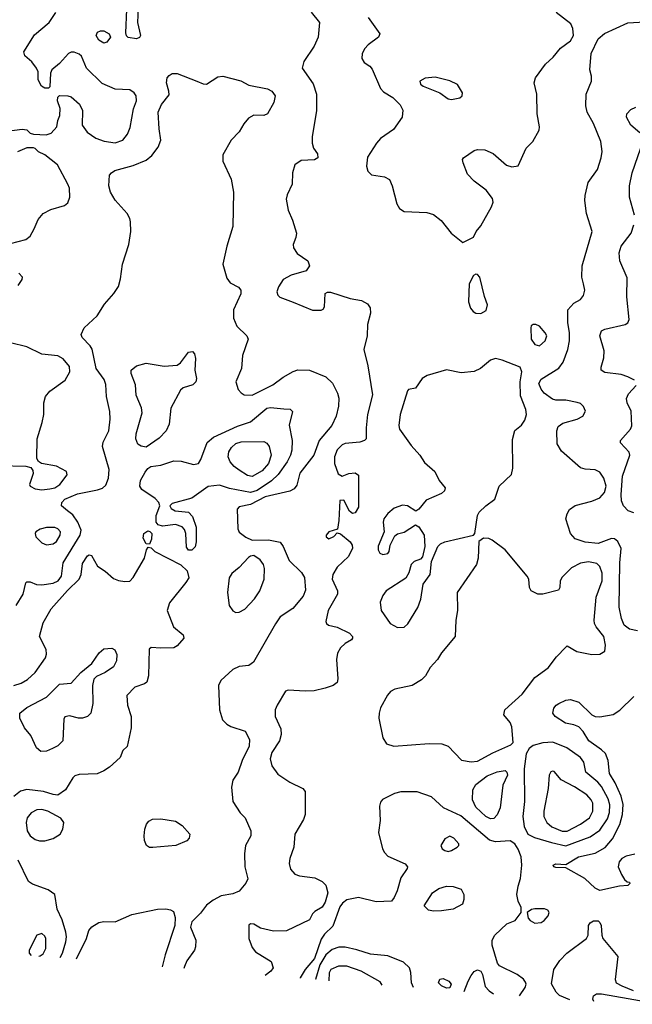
# Model space of a CAD drawing. Extents: x 1173079 to 1307053, y 522583 to 678478.
# Tile 74 of 256: x 1223410 to 1227163, y 528093 to 534122. Entities that reach past the tile are written whole.
import ezdxf

# ---------------------------------------------------------------- set-up
doc = ezdxf.new("R2010")
doc.units = 0

msp = doc.modelspace()

# ---------------------------------------------------------------- linework, layer by layer
at = {"layer": '0CON20XD'}
for points in [[(1224125, 534003.8), (1224075, 534012), (1224065, 534022.5), (1224060.5, 534040.5), (1224066.7, 534185), (1224078.3, 534231.7), (1224097, 534257), (1224113.6, 534253.6), (1224125, 534242.5), (1224136.9, 534195), (1224132.5, 534105), (1224150, 534025), (1224145, 534012.5), (1224125, 534003.8)], [(1223315, 533437.8), (1223425, 533452), (1223455, 533446.7), (1223475, 533427.5), (1223495, 533420), (1223573, 533417), (1223603.6, 533426.4), (1223637.5, 533465), (1223643.3, 533505), (1223656.2, 533535), (1223657.7, 533577.7), (1223642.5, 533625), (1223643, 533647), (1223655, 533656.7), (1223705, 533656.2), (1223725, 533650), (1223776.7, 533605), (1223795.8, 533565), (1223793.8, 533475), (1223822.9, 533432.9), (1223876.2, 533396.2), (1223927.6, 533377.6), (1223995, 533367.1), (1224041.4, 533385), (1224069.9, 533420.1), (1224087.7, 533462.3), (1224106.8, 533575), (1224125.4, 533625), (1224124.5, 533655), (1224112.2, 533675), (1224085, 533693.1), (1223995, 533696.5), (1223915, 533730.4), (1223819.5, 533825), (1223789.1, 533899.1), (1223775, 533911.2), (1223745, 533922.5), (1223725, 533922.5), (1223710, 533915), (1223655, 533854), (1223606.7, 533815), (1223600, 533795), (1223595, 533710), (1223587, 533703), (1223565, 533702.5), (1223544.1, 533714.1), (1223523.9, 533753.9), (1223523.6, 533803.6), (1223514, 533825), (1223485, 533864), (1223441.2, 533901.2), (1223436, 533925), (1223500.4, 534029.6), (1223591.4, 534105), (1223632.2, 534165)], [(1225195, 534167.5), (1225247.5, 534105), (1225239.2, 534015), (1225215, 533958.8)], [(1225544.7, 534134.7), (1225616.2, 534035), (1225608.8, 534015), (1225545, 533968.6), (1225525, 533946), (1225508, 533915), (1225506.2, 533885), (1225520.5, 533860.5), (1225555, 533838), (1225569.7, 533819.7), (1225619.7, 533699.7), (1225639.7, 533679.7), (1225696, 533645), (1225740.3, 533600.3), (1225757.6, 533567.6), (1225754.2, 533525), (1225700.3, 533449.7), (1225621.4, 533395), (1225596.7, 533366.7), (1225540.7, 533279.3), (1225534.4, 533225), (1225542.9, 533195), (1225565, 533171.4), (1225645, 533160), (1225675, 533143.3), (1225692.5, 533105), (1225721.2, 532995), (1225736.1, 532966.1), (1225765, 532946.7), (1225905, 532941.4), (1225945, 532929.2), (1225991.7, 532891.7), (1226053.8, 532815), (1226125, 532756.7), (1226190.7, 532789.3), (1226205.8, 532824.2), (1226235, 532858.8), (1226301.4, 532975), (1226310.8, 533005), (1226307.6, 533027.6), (1226267.2, 533077.2), (1226195, 533132.9), (1226154.3, 533175), (1226126.2, 533245), (1226123.8, 533265), (1226128.8, 533275), (1226195, 533321.4), (1226215, 533327.1), (1226260, 533325), (1226311.7, 533301.7), (1226392, 533232), (1226425, 533220), (1226463, 533227), (1226513.3, 533335), (1226554.1, 533375.9), (1226592, 533445), (1226593.9, 533466.1), (1226579.5, 533545), (1226577.5, 533665), (1226561.4, 533735), (1226570, 533765), (1226630.6, 533849.4), (1226678.3, 533891.7), (1226723.2, 533946.8), (1226785, 533992.2), (1226802.3, 534025), (1226798.5, 534068.5), (1226786.6, 534096.6), (1226696.9, 534165)], [(1227195, 530379.2), (1227145, 530388.9), (1227112.9, 530415), (1227097.9, 530455), (1227083.2, 530525), (1227085.9, 530795), (1227094.5, 530884.5), (1227075, 530925.8), (1227055, 530941.9), (1227035.6, 530945.6), (1226955, 530915.3), (1226875, 530923.4), (1226812.5, 530942.5), (1226785.3, 530975.3), (1226756.4, 531065), (1226763.1, 531095), (1226777.7, 531122.3), (1226812.5, 531147.5), (1226915, 531174.2), (1226965, 531194.7), (1226993.8, 531226.2), (1227003.6, 531266.4), (1226989.1, 531315), (1226965, 531350.8), (1226935, 531366.1), (1226875, 531368.6), (1226845, 531378), (1226730.3, 531480.3), (1226703.8, 531525), (1226700, 531605), (1226709.7, 531630.3), (1226738.1, 531651.9), (1226825, 531676.7), (1226859.2, 531695), (1226875.8, 531725), (1226865, 531753.3), (1226845, 531770.8), (1226825, 531778.6), (1226755, 531792.5), (1226695, 531792.9), (1226675, 531798.6), (1226624.2, 531835), (1226605, 531858.8), (1226590.9, 531895), (1226605, 531920.6), (1226712.2, 531987.8), (1226740.5, 532025), (1226767.7, 532102.3), (1226777.5, 532155), (1226777.5, 532205), (1226768, 532268), (1226768.8, 532345), (1226804.1, 532385.9), (1226845, 532408.8), (1226865, 532433.3), (1226872.5, 532465), (1226864.4, 532504.4), (1226854.4, 532545), (1226855.6, 532615), (1226916.5, 532825), (1226883.3, 532935), (1226872.2, 533015), (1226874.4, 533045), (1226892, 533125), (1226950.8, 533205), (1226973.3, 533275), (1226979.5, 533315), (1226970.5, 533375), (1226926, 533486), (1226887.1, 533555), (1226877.5, 533595), (1226880.8, 533665), (1226913.6, 533746.4), (1226913, 533777), (1226902, 533815), (1226910.6, 533915), (1226953.5, 534005), (1226993.4, 534036.6), (1227135, 534102), (1227275, 534110)], [(1223925, 533977.8), (1223895, 533996.9), (1223878.1, 534025), (1223886, 534045), (1223905, 534054.4), (1223925, 534054.4), (1223957.5, 534035), (1223965.7, 534015), (1223945, 533984.3), (1223925, 533977.8)], [(1225215, 533958.8), (1225151.4, 533865), (1225140, 533825), (1225208.3, 533728.3), (1225228.5, 533665), (1225228.9, 533565), (1225202.5, 533405), (1225202, 533365), (1225210, 533335), (1225235, 533300), (1225237.5, 533275), (1225216.1, 533263.9), (1225135, 533258.8), (1225095, 533232.5), (1225082, 533185), (1225080, 533115), (1225049.8, 533050.2), (1225043.4, 533023.4), (1225055.5, 532955), (1225082.2, 532895), (1225105.8, 532815), (1225102.7, 532787.3), (1225086, 532745), (1225088, 532725), (1225110.3, 532690.3), (1225175.7, 532645.7), (1225186.2, 532615), (1225166.1, 532583.9), (1225072.7, 532557.3), (1225025, 532531.2), (1224995, 532486.2), (1224985.6, 532455), (1224990.8, 532435), (1225003.4, 532423.4), (1225085, 532392.9), (1225205, 532343.3), (1225257, 532343), (1225270, 532350), (1225277, 532363), (1225282.5, 532445), (1225295, 532452.5), (1225315, 532453.3), (1225435.3, 532415.3), (1225505, 532402.3), (1225541.5, 532381.5), (1225557.4, 532357.4), (1225558.6, 532325), (1225541.1, 532255), (1225539.5, 532185), (1225518.3, 532101.7), (1225542.1, 532002.1), (1225571.6, 531825), (1225541.7, 531705), (1225532.7, 531622.7), (1225533.8, 531556.2), (1225522.5, 531545), (1225495, 531535.7), (1225405, 531527.5), (1225385, 531518.5), (1225355, 531486.9), (1225339.2, 531445), (1225339.5, 531405), (1225360.7, 531340.7), (1225385, 531327.5), (1225427.1, 531342.9), (1225465, 531346.9), (1225485, 531332.5), (1225485, 531137.5), (1225465, 531102.5), (1225448.3, 531098.3), (1225431.7, 531111.7), (1225395, 531180), (1225371.7, 531178.3), (1225366.2, 531055), (1225357, 531003), (1225305, 530986.2), (1225287.5, 530965), (1225287.5, 530955), (1225305, 530942.5), (1225335, 530957.5), (1225355, 530980), (1225375, 530973.3), (1225435.5, 530925.5), (1225447.5, 530905), (1225449.2, 530885), (1225423.8, 530835), (1225355, 530770), (1225327.8, 530725), (1225325.5, 530695), (1225357.1, 530625), (1225357.1, 530605), (1225300, 530505), (1225286.4, 530436.4), (1225290, 530425), (1225302.5, 530415), (1225355, 530402), (1225430, 530365), (1225448.8, 530345), (1225448.8, 530335), (1225443.3, 530325), (1225405, 530302), (1225376, 530275), (1225357.6, 530242.4), (1225351.9, 530205), (1225359.2, 530085), (1225355, 530063.8), (1225331.2, 530045), (1225282.1, 530027.9), (1225215, 530011.6), (1225159.4, 530010.6), (1225055, 530016.2), (1225039.3, 530010.7), (1224986.6, 529923.4), (1224975.6, 529895), (1224975.7, 529855), (1225009.3, 529779.3), (1225012.9, 529745), (1225001.1, 529705), (1224954.6, 529635), (1224945.4, 529595), (1224955, 529552.5), (1224991.3, 529501.3), (1225065, 529453.8), (1225144, 529414), (1225160, 529395), (1225159.2, 529255), (1225148.6, 529225), (1225095.6, 529135), (1225090.6, 529055), (1225064.5, 528985), (1225060.5, 528955), (1225069.4, 528919.4), (1225095, 528890), (1225125, 528879.5), (1225217.6, 528867.6), (1225263.8, 528843.8), (1225285, 528822), (1225297.3, 528775), (1225281.9, 528718.1), (1225262.8, 528687.2), (1225218.8, 528661.2), (1225205, 528647.5), (1225185, 528610), (1225045, 528542), (1224965, 528540.6), (1224885, 528559.2), (1224845, 528584), (1224825, 528586), (1224815, 528576.7), (1224814.6, 528495), (1224835, 528440), (1224855, 528414), (1224950, 528355), (1224963.6, 528316.4), (1224948, 528295), (1224914.3, 528269.7)], [(1223388.6, 530535), (1223432, 530605), (1223447, 530673), (1223455, 530680), (1223475, 530678.8), (1223513.2, 530663.2), (1223545, 530660.5), (1223615, 530671.2), (1223645.4, 530685), (1223666.5, 530715), (1223677.2, 530795), (1223780.5, 530965), (1223786.4, 530995), (1223765.9, 531045), (1223735, 531089.2), (1223703.9, 531113.9), (1223666.7, 531145), (1223667.5, 531165), (1223687.5, 531185), (1223765, 531218.3), (1223888, 531242), (1223917.2, 531252.8), (1223938.2, 531271.8), (1223954.6, 531315.4), (1223958.3, 531368.3), (1223917.6, 531507.6), (1223920.9, 531535), (1223955.8, 531605), (1223965.3, 531675), (1223962.1, 531722.1), (1223941.3, 531815), (1223938.7, 531888.7), (1223927.9, 531917.9), (1223879.6, 531985), (1223853.5, 532103.5), (1223841.1, 532125), (1223794, 532175), (1223786.2, 532195), (1223806.2, 532235), (1223885, 532308), (1223930.5, 532379.5), (1223986.9, 532445), (1224015, 532488.8), (1224028.5, 532535), (1224040, 532625), (1224078.5, 532745), (1224091.9, 532825), (1224088.9, 532885), (1224085.6, 532905), (1224069.4, 532935), (1223995, 533015.8), (1223966.5, 533066.5), (1223955.4, 533105), (1223961.1, 533168.9), (1223972, 533185), (1223992.4, 533197.6), (1224105, 533229.6), (1224185, 533262.5), (1224220.5, 533289.5), (1224259.2, 533340.8), (1224275.4, 533385), (1224263.9, 533453.9), (1224258.8, 533555), (1224278.4, 533601.6), (1224325, 533662.5), (1224324.3, 533684.3), (1224309.2, 533735), (1224314, 533765), (1224325, 533780), (1224345, 533792), (1224375, 533792), (1224495.6, 533745.6), (1224535, 533728.8), (1224555, 533728), (1224625, 533771.1), (1224655.4, 533775.4), (1224765, 533746.7), (1224815, 533721.9), (1224927.6, 533697.6), (1224955, 533684), (1224975.8, 533655), (1224968.1, 533615), (1224928.6, 533545), (1224905, 533534.3), (1224845, 533538), (1224811.7, 533518.3), (1224783.8, 533485), (1224755.5, 533434.5), (1224705, 533383.8), (1224655.6, 533295), (1224655.7, 533255), (1224705.4, 533145.4), (1224720, 533065), (1224716.7, 532855), (1224678.5, 532735), (1224655.7, 532625.7), (1224679.1, 532539.1), (1224700.5, 532510.5), (1224751.2, 532485), (1224765.8, 532465), (1224765, 532443.3), (1224720, 532345), (1224720.6, 532295), (1224740, 532245), (1224800.8, 532185), (1224809.2, 532165), (1224775.7, 532065), (1224768.9, 531985), (1224734.4, 531905), (1224748, 531858), (1224766.3, 531836.3), (1224785, 531825.6), (1224835, 531823.1), (1224961.9, 531885), (1225025, 531932.2), (1225085, 531968.1), (1225115, 531978.5), (1225185, 531975.5), (1225285, 531935.5), (1225326.9, 531896.9), (1225356.7, 531835), (1225364.5, 531805), (1225363.8, 531755), (1225349.1, 531695), (1225322.1, 531637.9), (1225244.3, 531544.3), (1225212.7, 531455), (1225127.2, 531345), (1225108.8, 531271.2), (1225091.9, 531248.1), (1225065.6, 531234.4), (1224915, 531200.5), (1224825, 531152.5), (1224755, 531139.2), (1224742, 531125), (1224746.9, 531005), (1224755, 530982.9), (1224795, 530953.1), (1224835, 530934.6), (1224935, 530937.8), (1225005, 530923.3), (1225025, 530895.8), (1225060.8, 530810.8), (1225136.7, 530736.7), (1225155, 530706.7), (1225161.2, 530628.8), (1225147.6, 530592.4), (1225083.1, 530516.9), (1225006.5, 530465), (1224977.8, 530422.2), (1224841.8, 530188.2), (1224815, 530167.5), (1224755, 530161.1), (1224715, 530143.5), (1224643.3, 530075), (1224628.5, 530045), (1224633.8, 529895), (1224653.5, 529835), (1224678.3, 529808.3), (1224703.2, 529793.2), (1224792, 529765), (1224819.1, 529715), (1224815.9, 529674.1), (1224773.1, 529585), (1224748, 529515), (1224715.4, 529464.6), (1224707.3, 529422.7), (1224716.9, 529335), (1224761.2, 529265), (1224792, 529235), (1224825.6, 529155), (1224825.6, 529125), (1224794.4, 529065), (1224786.9, 529015), (1224789.4, 528935), (1224808.1, 528861.9), (1224795.8, 528835), (1224755.4, 528784.6), (1224715, 528770), (1224645, 528756.2), (1224595, 528729.6), (1224555, 528700.5), (1224518.8, 528651.2), (1224465, 528598.5), (1224456.7, 528565), (1224490, 528485), (1224488, 528445), (1224481.4, 528425), (1224435, 528358.9), (1224419.5, 528325), (1224416.1, 528311.2)], [(1226055, 533633.8), (1226107.3, 533642.7), (1226121.2, 533655), (1226123.8, 533675), (1226092.5, 533725), (1226045, 533748), (1225955, 533769.5), (1225895, 533763.3), (1225862.5, 533745), (1225865, 533726.7), (1225881.2, 533715), (1225985, 533673.8), (1226035, 533636.7), (1226055, 533633.8)], [(1227210, 533430), (1227154, 533475), (1227128, 533525), (1227128.8, 533545), (1227155, 533572.5), (1227185, 533585.7)], [(1227176.4, 532925), (1227146.4, 533035), (1227145.4, 533105), (1227162.1, 533185), (1227232.5, 533385)], [(1223355, 532750.8), (1223448.8, 532775), (1223474.5, 532795.5), (1223499.5, 532840.5), (1223522.6, 532897.4), (1223555, 532934.2), (1223600.9, 532959.1), (1223685, 532984.2), (1223705, 533000), (1223717.5, 533035), (1223715, 533090), (1223705.7, 533115), (1223642.1, 533232.1), (1223563.6, 533293.6), (1223525, 533312.5), (1223505, 533332.5), (1223495, 533337.5), (1223455, 533336.2), (1223397.6, 533312.4)], [(1227176, 531915), (1227135, 531935.7), (1227095, 531949.2), (1226995, 531961.2), (1226973.3, 531975), (1226972, 531995), (1226988.5, 532051.5), (1226990, 532095), (1226964.2, 532185), (1226973.9, 532216.1), (1226993.9, 532226.1), (1227120, 532255), (1227135, 532266.2), (1227142.9, 532285), (1227129.3, 532425), (1227132, 532542), (1227085.8, 532645), (1227082.9, 532695), (1227094.3, 532735), (1227156, 532814), (1227171.5, 532865)], [(1223400, 532495), (1223425, 532530), (1223426.7, 532545), (1223405, 532570)], [(1226235, 532322), (1226268.8, 532341.2), (1226275.8, 532375), (1226257.3, 532427.3), (1226230, 532545), (1226215, 532562.5), (1226205, 532563.3), (1226190, 532555), (1226164, 532505), (1226160, 532395), (1226172, 532355), (1226188.8, 532335), (1226205, 532324), (1226235, 532322)], [(1226595, 532124.4), (1226630, 532155), (1226639.5, 532185), (1226630, 532205), (1226595, 532244.3), (1226572.5, 532255), (1226555, 532255.6), (1226543.5, 532246.5), (1226541.4, 532235), (1226544, 532165), (1226565, 532131.9), (1226595, 532124.4)], [(1223285, 531391.8), (1223447.3, 531387.3), (1223478.9, 531378.9), (1223490.9, 531360.9), (1223493.2, 531343.2), (1223470, 531275), (1223473.8, 531265), (1223505, 531249.1), (1223545, 531242.9), (1223595, 531248.1), (1223625, 531255.4), (1223656.9, 531275), (1223701.4, 531335), (1223696.2, 531355), (1223635, 531387.3), (1223543.3, 531405), (1223525.6, 531415.6), (1223515.7, 531435), (1223516.9, 531555), (1223548.5, 531655), (1223558.2, 531705), (1223559.1, 531775), (1223568.2, 531815), (1223595, 531847.9), (1223688.6, 531915), (1223717.8, 531965), (1223715, 531998.8), (1223675.8, 532045), (1223645, 532064.4), (1223545, 532074.5), (1223455, 532117.9), (1223355, 532144)], [(1224185, 531503.8), (1224155, 531510), (1224135, 531523.3), (1224122, 531555), (1224124.2, 531585), (1224160.8, 531715), (1224156, 531745), (1224123.2, 531823.2), (1224120, 531885), (1224094.2, 531955), (1224094.1, 531975.9), (1224125, 532002), (1224185, 532017.8), (1224295, 532000), (1224374.1, 532005.9), (1224395, 532020), (1224445, 532086.2), (1224469.5, 532089.5), (1224482, 532075), (1224487.9, 532047.9), (1224482.5, 531975), (1224492.5, 531925), (1224489.2, 531905), (1224470, 531885), (1224412.5, 531867.5), (1224395.9, 531854.1), (1224336.6, 531743.4), (1224325.5, 531645), (1224308.5, 531605), (1224265, 531558.6), (1224185, 531503.8)], [(1225725, 530400), (1225765, 530401.4), (1225787.6, 530422.4), (1225848.5, 530521.5), (1225866.7, 530573.3), (1225882.1, 530665), (1225925.8, 530725), (1225933.8, 530805), (1225970.8, 530895), (1225987.8, 530912.2), (1226015, 530925.5), (1226190, 530965), (1226197.5, 530975), (1226215.8, 531085), (1226225, 531106.7), (1226265, 531146), (1226320, 531185), (1226346.7, 531265), (1226423.9, 531336.1), (1226431.8, 531375), (1226428.3, 531551.7), (1226443.9, 531606.1), (1226485, 531638), (1226505, 531670), (1226515.5, 531705), (1226511.2, 531735), (1226478.3, 531818.3), (1226475.3, 531904.7), (1226487.1, 531965), (1226477.1, 531995), (1226365, 532037.8), (1226325, 532046.7), (1226295, 532036.7), (1226233.6, 531986.4), (1226195, 531967.5), (1226115, 531959.4), (1226025, 531977.3), (1225906.8, 531943.2), (1225876.2, 531923.8), (1225835, 531866.2), (1225793, 531857), (1225785, 531850), (1225740.8, 531705), (1225732.2, 531637.8), (1225736.7, 531615), (1225808.5, 531515), (1225861.5, 531455), (1225889.6, 531409.6), (1225953.6, 531355), (1225980.7, 531300.7), (1226017.5, 531255), (1226013.2, 531236.8), (1225995, 531220.8), (1225900.4, 531179.6), (1225855, 531124), (1225837.3, 531112.7), (1225785.6, 531145.6), (1225755, 531150), (1225705, 531131.1), (1225665, 531098.1), (1225640, 531065), (1225636.9, 531045), (1225644, 530985), (1225607, 530897), (1225606.2, 530875), (1225617.5, 530855), (1225635, 530846.2), (1225665, 530853.3), (1225673.3, 530865), (1225680, 530905), (1225708.3, 530961.7), (1225725, 530973.8), (1225765, 530984.2), (1225835, 531028), (1225855, 531016), (1225887.5, 530965), (1225892.9, 530895), (1225878.3, 530831.7), (1225865, 530817.5), (1225827.5, 530805), (1225807.5, 530785), (1225793.3, 530735), (1225775, 530702), (1225654.3, 530625), (1225634.4, 530595), (1225619.4, 530555), (1225625.7, 530505), (1225679.2, 530425), (1225725, 530400)], [(1227171.7, 531101.7), (1227138, 531115), (1227108.9, 531145), (1227097.9, 531175), (1227094, 531215), (1227102.6, 531327.4), (1227148.8, 531455), (1227143.6, 531473.6), (1227091.7, 531531.7), (1227090, 531545), (1227152.5, 531615), (1227160, 531635), (1227156.7, 531725), (1227131.2, 531775), (1227128.3, 531801.7), (1227139.5, 531830.5), (1227187.3, 531882.7)], [(1224445, 530873.3), (1224431.2, 530891.2), (1224427.5, 530975), (1224419.7, 530999.7), (1224405.6, 531015.6), (1224365, 531030), (1224285, 531020), (1224259.2, 531029.2), (1224246, 531045), (1224246.7, 531085), (1224268.6, 531145), (1224263.3, 531165), (1224240.6, 531190.6), (1224158.9, 531245), (1224145.5, 531265), (1224150.9, 531299.1), (1224178.3, 531351.7), (1224195.6, 531374.4), (1224214.4, 531385.6), (1224275, 531394.6), (1224355, 531420.7), (1224399.5, 531419.5), (1224475, 531398.1), (1224505, 531404), (1224520.9, 531429.1), (1224558.1, 531531.9), (1224597.5, 531565), (1224745, 531632.8), (1224825, 531660), (1224925, 531743.1), (1224946.9, 531746.9), (1225028.3, 531738.3), (1225067, 531737), (1225081.7, 531721.7), (1225061.1, 531638.9), (1225078.9, 531545), (1225077.3, 531485), (1225070, 531455), (1225048.4, 531415), (1224992.9, 531337.1), (1224952.6, 531297.4), (1224865, 531238.1), (1224825, 531226.4), (1224695, 531251.8), (1224635, 531270.6), (1224565.7, 531264.3), (1224465, 531192.2), (1224345, 531159.2), (1224330, 531145), (1224338.8, 531128.8), (1224362.5, 531115), (1224445, 531105.8), (1224469.1, 531079.1), (1224490.8, 531015), (1224492, 530925), (1224485, 530893.3), (1224465, 530874), (1224445, 530873.3)], [(1224835, 531324.6), (1224805, 531331.5), (1224755, 531363.3), (1224724.6, 531385), (1224698.7, 531415), (1224688.4, 531445), (1224691.3, 531475), (1224707.2, 531502.8), (1224735, 531527.3), (1224766.5, 531536.5), (1224905, 531538.9), (1224925, 531528.6), (1224939.3, 531509.3), (1224951.4, 531455), (1224934.7, 531405), (1224895, 531360), (1224835, 531324.6)], [(1223575, 530905.7), (1223615, 530911.4), (1223635, 530926), (1223659.2, 530965), (1223660.9, 530985), (1223645, 531003.6), (1223625, 531011.5), (1223575, 531012.3), (1223535, 531001.8), (1223510, 530985), (1223504.4, 530975), (1223510, 530955), (1223545, 530917.5), (1223575, 530905.7)], [(1224205, 530910), (1224185, 530912.5), (1224166.4, 530946.4), (1224170, 530975), (1224195, 530991.2), (1224208.3, 530988.3), (1224218.8, 530975), (1224218.3, 530941.7), (1224205, 530910)], [(1226175, 529577.5), (1226215, 529582.2), (1226308.3, 529631.7), (1226419.5, 529680.5), (1226434.3, 529695), (1226425, 529791.2), (1226415, 529818.6), (1226377.1, 529865), (1226382.5, 529895), (1226489.1, 529990.9), (1226565, 530093.3), (1226648, 530152), (1226699.7, 530220.3), (1226755, 530280), (1226765, 530286.7), (1226823, 530253), (1226914.4, 530234.4), (1226964.3, 530235.7), (1226995.8, 530254.2), (1226998.1, 530291.9), (1226988.9, 530345), (1226941.1, 530405), (1226931.1, 530425), (1226929.5, 530445), (1226941.5, 530585), (1226979.5, 530685), (1226978.3, 530731.7), (1226965, 530772.9), (1226945, 530791.2), (1226895, 530801.6), (1226845, 530793.4), (1226791.5, 530765), (1226732.7, 530707.3), (1226722.2, 530685), (1226720, 530645), (1226710.7, 530629.3), (1226615.4, 530604.6), (1226584.6, 530604.6), (1226544, 530625), (1226534.3, 530645), (1226530, 530695), (1226518.1, 530715), (1226384.3, 530875), (1226305, 530935.6), (1226285, 530945.7), (1226252.5, 530947.5), (1226223, 530927), (1226219.5, 530825), (1226208.9, 530785), (1226090.4, 530615), (1226092.9, 530505), (1226082.5, 530445), (1226078, 530345), (1225994.4, 530245), (1225969.4, 530205), (1225925, 530155.8), (1225896.9, 530103.1), (1225871.4, 530078.6), (1225815.5, 530044.5), (1225708.1, 530021.9), (1225682.5, 530007.5), (1225663.9, 529986.1), (1225621.3, 529908.7), (1225611.5, 529875), (1225611.2, 529845), (1225635.7, 529725), (1225657.6, 529687.6), (1225703.2, 529673.2), (1225919.7, 529690.3), (1225996.6, 529686.6), (1226035, 529672.9), (1226117.8, 529587.8), (1226175, 529577.5)], [(1223375, 530044.6), (1223419.9, 530060.1), (1223458.2, 530081.8), (1223504.5, 530125), (1223568.2, 530215), (1223574.1, 530235.9), (1223571.6, 530265), (1223531.3, 530345), (1223555, 530428), (1223603.8, 530515), (1223703.7, 530626.3), (1223775.3, 530695), (1223786.8, 530725), (1223795, 530791.2), (1223825, 530839.2), (1223835, 530844.2), (1223850, 530840), (1223886.2, 530776.2), (1223934.4, 530745), (1223985, 530700), (1224015, 530687.1), (1224055, 530681.2), (1224085, 530684.5), (1224105, 530705.7), (1224175.7, 530824.3), (1224186.7, 530875), (1224198.3, 530891.7), (1224215, 530887.5), (1224237.5, 530865), (1224396.7, 530783.3), (1224436.2, 530746.2), (1224445.5, 530705), (1224427.9, 530675), (1224328.2, 530551.8), (1224314.6, 530505), (1224353.2, 530403.2), (1224412.5, 530355), (1224415.7, 530335), (1224375, 530288.6), (1224355, 530275.7), (1224275, 530272.5), (1224215, 530277.5), (1224203, 530267), (1224198.8, 530105), (1224190, 530065), (1224175, 530054.2), (1224115, 530034), (1224067.3, 529982.7), (1224070.8, 529925), (1224092.9, 529855), (1224092.9, 529785), (1224068.3, 529671.7), (1224043, 529647), (1224025.9, 529604.1), (1223960, 529545), (1223925, 529522), (1223885, 529504.2), (1223775, 529500), (1223748.8, 529491.2), (1223735, 529478.8), (1223690, 529405), (1223645, 529374.1), (1223615, 529376.4), (1223555.2, 529395.2), (1223455, 529408.5), (1223415, 529397.8), (1223374, 529366)], [(1224735, 530492.2), (1224755, 530493.3), (1224788.6, 530511.4), (1224848.6, 530575), (1224880.6, 530625), (1224908.1, 530695), (1224910.9, 530760.9), (1224904.4, 530785), (1224883.1, 530815), (1224845, 530841.1), (1224825, 530837.5), (1224812, 530828), (1224755, 530766.7), (1224709.5, 530730.5), (1224692.9, 530705), (1224683.1, 530615), (1224694.5, 530535), (1224715, 530501.4), (1224735, 530492.2)], [(1223540.4, 529640.4), (1223512.3, 529662.3), (1223477.6, 529737.6), (1223440, 529785), (1223411.4, 529845), (1223411.4, 529875), (1223455, 529910.5), (1223575, 529974.2), (1223655, 530053.3), (1223725, 530060), (1223784, 530125), (1223851.4, 530178.6), (1223897.1, 530245), (1223925, 530269.2), (1223975, 530272.5), (1223993.2, 530263.2), (1224004.5, 530235), (1224003.5, 530195), (1223985, 530160), (1223934.2, 530125), (1223880.4, 530099.6), (1223865, 530083.8), (1223855.5, 530045), (1223858.9, 529935), (1223846, 529875), (1223825.7, 529854.3), (1223795.9, 529844.1), (1223770, 529845), (1223715, 529860), (1223687, 529853), (1223681.2, 529838.8), (1223675.6, 529705), (1223645, 529675.5), (1223611.4, 529658.6), (1223575, 529643.1), (1223540.4, 529640.4)], [(1227178.7, 529011.3), (1227125, 529000.4), (1227098.1, 528985), (1227083.5, 528965), (1227077.5, 528935), (1227096.9, 528886.9), (1227115, 528857.5), (1227131.7, 528841.7), (1227145, 528840), (1227148.3, 528831.7), (1227135, 528820), (1227085, 528816.7), (1226965, 528788.8), (1226935, 528803.3), (1226872.6, 528862.6), (1226755, 528928.8), (1226695, 528931.2), (1226683.3, 528935), (1226677.5, 528945), (1226695, 528953.3), (1226755, 528948), (1226834.2, 528995), (1226935, 529017.1), (1226996.4, 529053.7), (1227042.3, 529105), (1227086.4, 529193.6), (1227102.5, 529255), (1227106.6, 529316.6), (1227095, 529366.5), (1227058.2, 529448.2), (1227024.2, 529505), (1227014.6, 529585.4), (1226997.9, 529627.9), (1226975, 529651.1), (1226896.9, 529705), (1226863, 529763), (1226835, 529791.2), (1226805, 529804.3), (1226753.8, 529813.8), (1226691.2, 529855), (1226676.7, 529875), (1226682, 529905), (1226695.8, 529924.2), (1226713.3, 529935), (1226755, 529955.8), (1226785, 529960), (1226835, 529942), (1226915, 529866), (1226935, 529855.8), (1226965, 529853.3), (1227045, 529866.5), (1227085.9, 529894.1), (1227172.3, 529977.7)], [(1226755, 529063.5), (1226905, 529119), (1226965, 529158.2), (1227012.1, 529227.9), (1227022.5, 529267.5), (1227024.8, 529315), (1227015, 529351.5), (1226975, 529425.4), (1226952.1, 529452.1), (1226877.8, 529515), (1226866.5, 529575), (1226845, 529604.5), (1226762.5, 529662.5), (1226677.2, 529697.2), (1226615.3, 529694.7), (1226555, 529676.5), (1226531.8, 529658.2), (1226513.1, 529626.9), (1226500.7, 529535), (1226503.1, 529335), (1226493.3, 529243.3), (1226500.4, 529180.4), (1226524, 529135), (1226563.5, 529113.5), (1226667.1, 529082.9), (1226755, 529063.5)], [(1226295, 529227.9), (1226265, 529241.8), (1226205, 529300), (1226184.7, 529345), (1226185.4, 529405), (1226205, 529439.1), (1226275, 529492.1), (1226335, 529516.2), (1226385, 529523.3), (1226395.5, 529515), (1226398.9, 529495), (1226369.6, 529435), (1226352.9, 529295), (1226336.2, 529253.8), (1226315, 529229.5), (1226295, 529227.9)], [(1226765, 529152.1), (1226846.5, 529195), (1226900.5, 529235), (1226920.8, 529275), (1226921.1, 529325), (1226911.5, 529345), (1226883.6, 529375), (1226808.9, 529425), (1226726.7, 529466.7), (1226685, 529518), (1226675, 529521.2), (1226665, 529516.2), (1226654.4, 529495), (1226648.2, 529415), (1226621.2, 529275), (1226621.9, 529241.9), (1226640.4, 529205), (1226670.1, 529180.1), (1226733.6, 529153.6), (1226765, 529152.1)], [(1226472.2, 528144.3), (1226506.5, 528195), (1226512.5, 528215), (1226508.8, 528228.8), (1226496.4, 528246.3), (1226457.1, 528275), (1226348.8, 528328.8), (1226338, 528345), (1226304, 528455), (1226304.3, 528485), (1226321.4, 528515), (1226395, 528585.8), (1226445, 528606.2), (1226482.5, 528655), (1226483.3, 528685), (1226464.5, 528724.5), (1226456.5, 528765), (1226462.9, 528815), (1226477.8, 528862.2), (1226486, 528945), (1226481.5, 528995), (1226463.2, 529043.2), (1226444.5, 529074.5), (1226415, 529094.4), (1226325, 529086.9), (1226287.8, 529097.8), (1226112.9, 529247.1), (1226006.4, 529296.4), (1225933, 529363), (1225845, 529393.1), (1225745, 529393.1), (1225707.3, 529382.7), (1225632.5, 529347.5), (1225619.7, 529330.3), (1225614.3, 529305.7), (1225617.6, 529217.6), (1225608.8, 529145), (1225633.2, 529045), (1225645, 529021.4), (1225665, 529000.6), (1225772.3, 528952.3), (1225786.7, 528935), (1225783.3, 528925), (1225745, 528867.5), (1225723, 528787), (1225704.2, 528745.8), (1225687.5, 528725), (1225595, 528720.8), (1225485, 528746.5), (1225415, 528733.3), (1225387.3, 528712.8), (1225370.9, 528689.1), (1225328.3, 528571.7), (1225277.9, 528522.1), (1225257.8, 528492.2), (1225216, 528374), (1225159.4, 528305), (1225129.4, 528255), (1225128, 528251.7)], [(1223532.6, 529092.6), (1223565, 529093.8), (1223615, 529108.9), (1223657.5, 529135), (1223675.6, 529165), (1223680, 529205), (1223662.2, 529232.2), (1223582.9, 529275), (1223545, 529285.9), (1223515, 529282.5), (1223480, 529265), (1223456.2, 529235), (1223449.6, 529205), (1223456.5, 529155), (1223474.4, 529125), (1223505, 529101.8), (1223532.6, 529092.6)], [(1224205, 529052), (1224188, 529065), (1224175.6, 529095), (1224172.7, 529125), (1224176.5, 529165), (1224186.9, 529195), (1224202, 529215), (1224224.5, 529225.5), (1224275, 529228.9), (1224365, 529214.3), (1224405, 529187.1), (1224452, 529135), (1224449.5, 529110.5), (1224435, 529093.3), (1224367.5, 529065), (1224225, 529052.5), (1224205, 529052)], [(1226035, 529029.2), (1226055, 529034.3), (1226090, 529055), (1226100, 529065), (1226100, 529075), (1226069.5, 529109.5), (1226045, 529121.2), (1226013.8, 529105), (1225990, 529065), (1225998.8, 529045), (1226015, 529034.2), (1226035, 529029.2)], [(1223658.6, 528378.2), (1223672.4, 528405), (1223693.8, 528475), (1223697.4, 528505), (1223692.5, 528535), (1223669.9, 528609.9), (1223638.9, 528675), (1223625.6, 528765), (1223584.1, 528794.1), (1223488.3, 528828.3), (1223465, 528844), (1223401.1, 528975)], [(1225945, 528662.5), (1225915, 528668.8), (1225887.5, 528695), (1225940, 528775), (1225977.4, 528802.6), (1226025, 528816.5), (1226065, 528814.5), (1226115, 528797.5), (1226130.6, 528765), (1226132, 528735), (1226123.9, 528706.1), (1226065, 528675.8), (1225995, 528664.3), (1225945, 528662.5)], [(1223759.2, 528370.6), (1223819.2, 528495), (1223834.5, 528545.5), (1223853.2, 528566.8), (1223895, 528593.8), (1223925, 528600), (1223995, 528597.1), (1224097.8, 528642.2), (1224255, 528674.5), (1224306.5, 528676.5), (1224335, 528672), (1224351.7, 528661.7), (1224361.8, 528625), (1224359.7, 528575), (1224300.9, 528395), (1224282.4, 528322.3)], [(1226565, 528590), (1226605, 528594), (1226622.5, 528605), (1226646.7, 528635), (1226653.3, 528655), (1226645, 528670), (1226625, 528678), (1226565, 528678), (1226545, 528673.3), (1226520, 528655), (1226525, 528620), (1226537.5, 528605), (1226565, 528590)], [(1226780.7, 528120.5), (1226716.9, 528146.9), (1226697.3, 528167.3), (1226668.3, 528218.3), (1226682.7, 528305), (1226719.6, 528360.4), (1226762.9, 528405), (1226881.9, 528495), (1226891.9, 528515), (1226895.7, 528575), (1226905, 528592), (1226925, 528604.3), (1226953.2, 528603.2), (1226965, 528594), (1226973.3, 528575), (1226976.2, 528515), (1226982.7, 528495), (1227074, 528385), (1227058.5, 528245), (1227064.6, 528225), (1227098.2, 528205), (1227167.8, 528177.8)], [(1223527.3, 528387.3), (1223535, 528389.1), (1223555, 528402.5), (1223569.6, 528435), (1223571.5, 528495), (1223565, 528510.8), (1223545, 528525.6), (1223514.4, 528515), (1223467.5, 528425), (1223468.8, 528405), (1223480.9, 528390.5)], [(1225823.4, 528194.9), (1225810, 528225), (1225807.4, 528287.4), (1225798.8, 528315), (1225760.6, 528350.6), (1225665, 528389.5), (1225558.7, 528398.7), (1225475, 528426.7), (1225405, 528442.3), (1225365, 528443.1), (1225325, 528428.9), (1225285, 528395.9), (1225249.1, 528335), (1225223.3, 528245), (1225223.4, 528243.7)], [(1225630.6, 528210.4), (1225619.5, 528229.5), (1225502, 528295), (1225415, 528327.1), (1225363.8, 528326.2), (1225316.7, 528305), (1225305.5, 528285), (1225304.7, 528236.8)], [(1226133.3, 528170.4), (1226157.5, 528235), (1226175, 528269.2), (1226195, 528292.5), (1226215, 528303.8), (1226235.8, 528295.8), (1226245.7, 528275.7), (1226261.7, 528201.7), (1226285.3, 528175.3), (1226313.6, 528156.5)], [(1226025, 528191.2), (1225993.3, 528205), (1225976.7, 528225), (1225984.1, 528245.9), (1226005, 528251.2), (1226040, 528235), (1226053.3, 528215), (1226045, 528192.5), (1226025, 528191.2)], [(1226926.7, 528109.2), (1226922, 528125), (1226925.4, 528144.6), (1226944.2, 528155.8), (1226975, 528156.7), (1227335, 528092.6)]]:
    msp.add_lwpolyline(points, dxfattribs=at)

doc.saveas('drawing.dxf')
